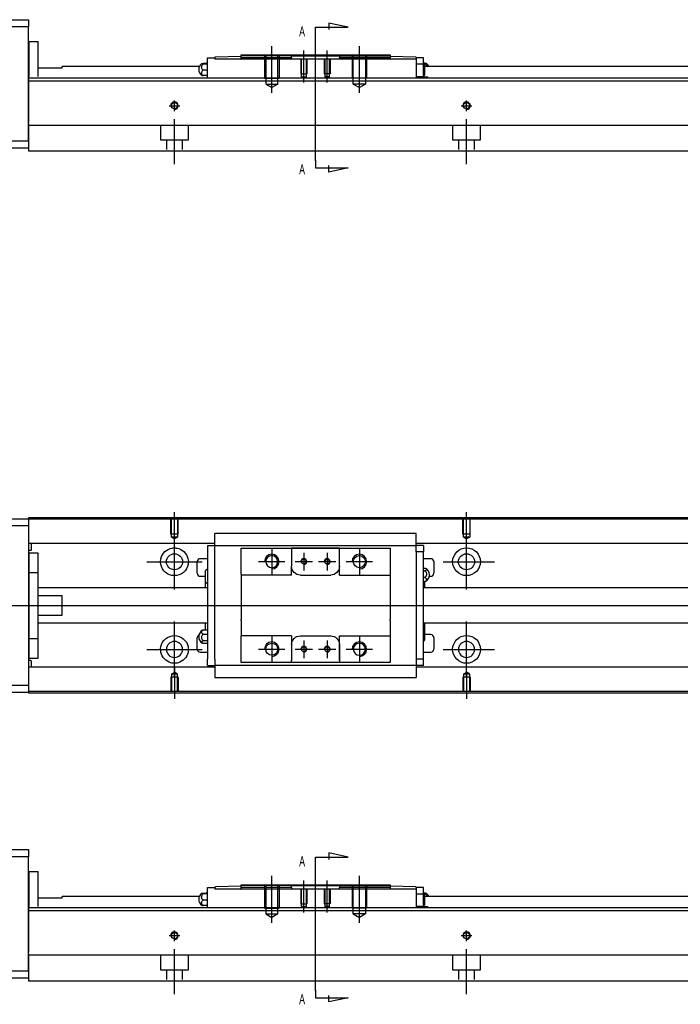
# Model space of a CAD drawing. Header units: millimetres. Extents: x -227 to 3135, y -1502 to 860.
# Tile 2 of 14: x -61 to 165, y -1496 to -1159. Entities that reach past the tile are written whole.
import ezdxf
from ezdxf.lldxf.tags import DXFTag

# ---------------------------------------------------------------- set-up
doc = ezdxf.new("R2010")
doc.units = ezdxf.units.MM
doc.layers.get('0').update_dxf_attribs({"linetype": 'CONTINUOUS'})
doc.layers.add('2', color=7, linetype='CONTINUOUS', true_color=0xffffff)
doc.styles.add('CHN', font='msjhbd.ttf')
tags = doc.linetypes.add('DASHED', pattern=[25.72, 12.86, -12.86]).pattern_tags.tags
tags[6:7] = [DXFTag(74, 4), DXFTag(75, 0), DXFTag(340, '0'), DXFTag(46, 0.0), DXFTag(50, 0.0), DXFTag(44, 0.0), DXFTag(45, 0.0)]
tags[4:5] = [DXFTag(74, 4), DXFTag(75, 0), DXFTag(340, '0'), DXFTag(46, 0.0), DXFTag(50, 0.0), DXFTag(44, 0.0), DXFTag(45, 0.0)]

msp = doc.modelspace()

# ---------------------------------------------------------------- linework, layer by layer
at = {"linetype": 'Continuous'}
for p, q in [((-116.86, -1330.23), (-57.86, -1330.23)), ((24.28, -1329.93), (-57.86, -1329.93)), ((-57.86, -1329.93), (-57.86, -1330.23)), ((-57.86, -1330.23), (-57.86, -1332.73)), ((24.15, -1330.43), (-57.86, -1330.43)), ((542.14, -1330.43), (24.15, -1330.43)), ((542.14, -1329.93), (24.28, -1329.93)), ((-57.86, -1332.73), (-116.86, -1332.73)), ((-57.86, -1332.73), (-57.86, -1387.23)), ((5.94, -1335.45), (5.94, -1335.32)), ((5.94, -1335.32), (5.94, -1335.32)), ((74.94, -1335.32), (5.94, -1335.32)), ((5.94, -1339.03), (5.94, -1335.45)), ((74.94, -1335.32), (74.94, -1335.27)), ((74.94, -1335.45), (74.94, -1335.32)), ((74.94, -1339.03), (74.94, -1335.45)), ((5.94, -1338.76), (-57.86, -1338.76)), ((-57.86, -1341.04), (-57.06, -1341.04)), ((-56.86, -1340.84), (-56.86, -1338.76)), ((3.44, -1339.36), (3.44, -1341.56)), ((3.44, -1339.36), (5.94, -1339.36)), ((5.94, -1339.36), (5.94, -1339.03)), ((5.94, -1340.36), (5.94, -1339.36)), ((5.94, -1339.36), (74.94, -1339.36)), ((5.94, -1341.56), (5.94, -1340.36)), ((14.94, -1341.36), (14.94, -1340.36)), ((14.94, -1349.23), (14.94, -1341.36)), ((32.24, -1340.36), (32.24, -1341.06)), ((48.64, -1340.36), (32.24, -1340.36)), ((32.24, -1341.06), (32.24, -1346.53)), ((32.33, -1340.36), (48.55, -1340.36)), ((48.64, -1341.06), (48.64, -1340.36)), ((48.64, -1349.53), (48.64, -1341.06)), ((48.64, -1346.53), (48.64, -1341.06)), ((65.94, -1340.36), (65.94, -1341.36)), ((65.94, -1341.36), (65.94, -1349.23)), ((542.14, -1338.76), (74.94, -1338.76)), ((74.94, -1339.36), (74.94, -1339.03)), ((77.44, -1339.36), (74.94, -1339.36)), ((74.94, -1340.36), (74.94, -1339.36)), ((74.94, -1341.56), (74.94, -1340.36)), ((77.44, -1339.36), (77.44, -1341.56)), ((-54.56, -1341.98), (-57.56, -1341.98)), ((-54.56, -1341.98), (-57.56, -1341.98)), ((-57.56, -1348.67), (-57.56, -1341.98)), ((-57.56, -1348.67), (-57.56, -1341.98)), ((-54.56, -1348.67), (-54.56, -1341.98)), ((-54.56, -1348.67), (-54.56, -1341.98)), ((3.44, -1343.93), (0.94, -1343.93)), ((3.44, -1341.56), (3.44, -1378.3)), ((5.94, -1342.04), (5.94, -1341.56)), ((5.94, -1342.04), (5.94, -1341.6)), ((5.94, -1377.82), (5.94, -1342.04)), ((77.44, -1341.56), (74.94, -1341.56)), ((74.94, -1341.56), (74.94, -1342.04)), ((74.94, -1341.6), (74.94, -1342.04)), ((74.94, -1342.04), (74.94, -1377.82)), ((77.44, -1378.3), (77.44, -1341.56)), ((79.94, -1343.93), (77.44, -1343.93)), ((-0.06, -1348.93), (-0.06, -1344.93)), ((2.79, -1351.85), (2.79, -1348)), ((32.24, -1349.53), (32.24, -1346.53)), ((77.44, -1347.13), (77.9, -1347.13)), ((77.44, -1348.08), (77.9, -1348.08)), ((80.94, -1344.93), (80.94, -1348.93)), ((-57.56, -1349.23), (-57.86, -1349.23)), ((-57.56, -1349.23), (-57.86, -1349.23)), ((-57.56, -1371.29), (-57.56, -1348.67)), ((-57.56, -1348.67), (-54.56, -1348.67)), ((-57.56, -1371.29), (-57.56, -1348.67)), ((-54.56, -1371.29), (-54.56, -1348.67)), ((-54.56, -1371.29), (-54.56, -1348.67)), ((0.94, -1349.93), (2.79, -1349.93)), ((14.94, -1349.23), (14.94, -1354.93)), ((35.24, -1349.53), (45.64, -1349.53)), ((48.64, -1349.53), (65.94, -1349.53)), ((65.94, -1349.23), (65.94, -1354.93)), ((77.9, -1350.37), (77.44, -1350.37)), ((79.39, -1349.93), (79.94, -1349.93)), ((3.44, -1353.93), (-54.56, -1353.93)), ((2.79, -1353.93), (2.79, -1351.85)), ((14.94, -1354.93), (14.94, -1355.23)), ((65.94, -1354.93), (65.94, -1355.23)), ((77.44, -1351.73), (77.9, -1351.73)), ((542.14, -1353.93), (77.44, -1353.93)), ((77.79, -1351.73), (77.79, -1353.93)), ((-46.36, -1356.61), (-54.56, -1356.61)), ((-46.36, -1363.25), (-46.36, -1356.61)), ((14.94, -1355.23), (14.94, -1364.63)), ((65.94, -1355.23), (65.94, -1364.63)), ((-54.56, -1363.25), (-46.36, -1363.25)), ((14.94, -1364.93), (14.94, -1364.63)), ((14.94, -1364.93), (14.94, -1370.33)), ((65.94, -1364.93), (65.94, -1364.63)), ((65.94, -1364.93), (65.94, -1370.33)), ((-54.56, -1365.93), (3.44, -1365.93)), ((3.44, -1368.36), (1.98, -1368.36)), ((2.79, -1368.36), (2.79, -1365.93)), ((77.44, -1365.93), (542.14, -1365.93)), ((77.79, -1365.93), (77.79, -1368.01)), ((77.79, -1368.01), (77.79, -1371.86)), ((-57.86, -1370.73), (-57.56, -1370.73)), ((-57.86, -1370.73), (-57.56, -1370.73)), ((-57.56, -1371.29), (-54.56, -1371.29)), ((-57.56, -1377.98), (-57.56, -1371.29)), ((-57.56, -1377.98), (-57.56, -1371.29)), ((-54.56, -1377.98), (-54.56, -1371.29)), ((-54.56, -1377.98), (-54.56, -1371.29)), ((-0.06, -1374.93), (-0.06, -1370.93)), ((1.98, -1369.71), (3.44, -1369.71)), ((14.94, -1370.63), (14.94, -1370.33)), ((32.24, -1370.33), (14.94, -1370.33)), ((14.94, -1378.5), (14.94, -1370.63)), ((32.24, -1370.33), (32.24, -1373.33)), ((35.24, -1370.33), (45.64, -1370.33)), ((48.64, -1378.8), (48.64, -1370.33)), ((65.94, -1370.33), (65.94, -1378.5)), ((79.94, -1369.93), (77.79, -1369.93)), ((80.94, -1370.93), (80.94, -1374.93)), ((3.44, -1372.01), (1.98, -1372.01)), ((3.44, -1372.95), (1.98, -1372.95)), ((32.24, -1373.33), (32.24, -1378.8)), ((48.64, -1373.33), (48.64, -1378.8)), ((-57.56, -1377.98), (-54.56, -1377.98)), ((-57.56, -1377.98), (-54.56, -1377.98)), ((0.94, -1375.93), (3.44, -1375.93)), ((3.44, -1380.5), (3.44, -1378.3)), ((5.94, -1378.26), (5.94, -1377.82)), ((5.94, -1378.3), (5.94, -1377.82)), ((5.94, -1378.3), (5.94, -1379.5)), ((14.94, -1379.5), (14.94, -1378.5)), ((65.94, -1378.5), (65.94, -1379.5)), ((74.94, -1377.82), (74.94, -1378.3)), ((74.94, -1377.82), (74.94, -1378.26)), ((74.94, -1378.3), (74.94, -1379.5)), ((77.44, -1378.3), (74.94, -1378.3)), ((77.44, -1375.93), (79.94, -1375.93)), ((77.44, -1380.5), (77.44, -1378.3)), ((-57.06, -1378.82), (-57.86, -1378.82)), ((5.94, -1381.11), (-57.86, -1381.11)), ((-56.86, -1381.11), (-56.86, -1379.02)), ((3.44, -1380.5), (5.94, -1380.5)), ((5.94, -1379.5), (5.94, -1380.5)), ((74.94, -1380.5), (5.94, -1380.5)), ((5.94, -1380.5), (5.94, -1384.41)), ((32.24, -1379.5), (32.24, -1378.8)), ((48.64, -1379.5), (32.24, -1379.5)), ((48.55, -1379.5), (32.33, -1379.5)), ((48.64, -1378.8), (48.64, -1379.5)), ((65.94, -1379.5), (57.29, -1379.5)), ((74.94, -1379.5), (74.94, -1380.5)), ((74.94, -1380.5), (74.94, -1380.83)), ((77.44, -1380.5), (74.94, -1380.5)), ((74.94, -1380.83), (74.94, -1384.41)), ((542.14, -1381.11), (74.94, -1381.11)), ((5.94, -1384.41), (5.94, -1384.54)), ((5.94, -1384.54), (5.94, -1384.59)), ((5.94, -1384.54), (74.94, -1384.54)), ((74.94, -1384.41), (74.94, -1384.54)), ((74.94, -1384.54), (74.94, -1384.59)), ((-116.86, -1387.23), (-57.86, -1387.23)), ((-57.86, -1387.23), (-57.86, -1389.73)), ((-57.86, -1389.73), (-116.86, -1389.73)), ((9.02, -1389.43), (-57.86, -1389.43)), ((-57.86, -1389.73), (-57.86, -1389.93)), ((8.9, -1389.93), (-57.86, -1389.93)), ((542.14, -1389.93), (8.9, -1389.93)), ((542.14, -1389.43), (9.02, -1389.43))]:
    msp.add_line(p, q, dxfattribs=at)
at = {"linetype": 'DASHED'}
for p, q in [((-57.86, -1330.23), (-57.86, -1330.43)), ((-57.86, -1330.43), (-57.86, -1331.43)), ((-57.86, -1331.43), (-57.86, -1337.76)), ((-57.86, -1337.76), (-57.86, -1338.76)), ((-57.86, -1338.76), (-57.86, -1340.3)), ((-57.86, -1340.3), (-57.86, -1343.86)), ((5.94, -1339.46), (5.94, -1339.46)), ((74.94, -1339.46), (74.94, -1339.46)), ((-57.86, -1343.86), (-57.86, -1345.78)), ((-57.86, -1345.78), (-57.86, -1374.09)), ((-57.86, -1374.09), (-57.86, -1376)), ((-57.86, -1376), (-57.86, -1379.56)), ((-57.86, -1379.56), (-57.86, -1381.11)), ((-57.86, -1381.11), (-57.86, -1382.11)), ((74.94, -1380.4), (74.94, -1380.4)), ((-57.86, -1382.11), (-57.86, -1388.43)), ((-57.86, -1388.43), (-57.86, -1389.43)), ((-57.86, -1389.43), (-57.86, -1389.73))]:
    msp.add_line(p, q, dxfattribs=at)
at = {"linetype": 'DASHED', "ltscale": 0.1}
for p, q in [((-9.16, -1335.53), (-9.16, -1330.53)), ((-8.93, -1336.53), (-8.93, -1330.53)), ((-6.78, -1330.53), (-6.78, -1336.53)), ((-6.56, -1335.53), (-6.56, -1330.53)), ((90.84, -1335.53), (90.84, -1330.53)), ((91.07, -1336.53), (91.07, -1330.53)), ((93.22, -1330.53), (93.22, -1336.53)), ((93.44, -1335.53), (93.44, -1330.53)), ((-6.56, -1335.53), (-9.16, -1335.53)), ((-6.78, -1336.53), (-8.93, -1336.53)), ((-8.93, -1336.53), (-7.86, -1337.15)), ((-6.78, -1336.53), (-7.86, -1337.15)), ((93.44, -1335.53), (90.84, -1335.53)), ((93.22, -1336.53), (91.07, -1336.53)), ((91.07, -1336.53), (92.14, -1337.15)), ((93.22, -1336.53), (92.14, -1337.15)), ((-6.56, -1384.43), (-9.16, -1384.43)), ((-9.16, -1384.43), (-9.16, -1389.43)), ((-8.93, -1383.43), (-7.86, -1382.81)), ((-8.93, -1383.43), (-8.93, -1389.43)), ((-6.78, -1383.43), (-8.93, -1383.43)), ((-6.78, -1383.43), (-7.86, -1382.81)), ((-6.78, -1389.43), (-6.78, -1383.43)), ((-6.56, -1384.43), (-6.56, -1389.43)), ((93.44, -1384.43), (90.84, -1384.43)), ((90.84, -1384.43), (90.84, -1389.43)), ((91.07, -1383.43), (92.14, -1382.81)), ((91.07, -1383.43), (91.07, -1389.43)), ((93.22, -1383.43), (91.07, -1383.43)), ((93.22, -1383.43), (92.14, -1382.81)), ((93.22, -1389.43), (93.22, -1383.43)), ((93.44, -1384.43), (93.44, -1389.43))]:
    msp.add_line(p, q, dxfattribs=at)
for p, q in [((-7.86, -1339.15), (-7.86, -1328.03)), ((92.14, -1337.15), (92.14, -1328.03)), ((-7.86, -1354.51), (-7.86, -1335.46)), ((92.14, -1354.51), (92.14, -1335.46)), ((25.44, -1340.43), (25.44, -1349.43)), ((55.44, -1340.43), (55.44, -1349.43)), ((36.44, -1341.93), (36.44, -1347.93)), ((44.44, -1341.93), (44.44, -1347.93)), ((-17.38, -1344.98), (1.67, -1344.98)), ((20.94, -1344.93), (29.94, -1344.93)), ((33.44, -1344.93), (39.44, -1344.93)), ((41.44, -1344.93), (47.44, -1344.93)), ((50.94, -1344.93), (59.94, -1344.93)), ((84.19, -1344.98), (101.67, -1344.98)), ((-121.86, -1359.93), (16.57, -1359.93)), ((16.57, -1359.93), (558.14, -1359.93)), ((-7.86, -1384.51), (-7.86, -1365.46)), ((92.14, -1384.51), (92.14, -1365.46)), ((25.44, -1370.43), (25.44, -1379.43)), ((55.44, -1370.43), (55.44, -1379.43)), ((-17.38, -1374.98), (1.67, -1374.98)), ((20.94, -1374.93), (29.94, -1374.93)), ((33.44, -1374.93), (39.44, -1374.93)), ((36.44, -1371.93), (36.44, -1377.93)), ((41.44, -1374.93), (47.44, -1374.93)), ((44.44, -1371.93), (44.44, -1377.93)), ((50.94, -1374.93), (59.94, -1374.93)), ((84.19, -1374.98), (101.67, -1374.98)), ((-7.86, -1380.81), (-7.86, -1391.93)), ((92.14, -1382.81), (92.14, -1391.93))]:
    msp.add_line(p, q)
at = {"linetype": 'Continuous'}
for centre, radius in [((92.14, -1344.98), 4.75), ((-7.86, -1344.98), 2.75), ((36.44, -1344.93), 0.825), ((55.44, -1344.93), 2.07), ((92.14, -1344.98), 2.75), ((92.14, -1374.98), 4.75), ((25.44, -1374.93), 2.07)]:
    msp.add_circle(centre, radius, dxfattribs=at)
at = {"linetype": 'Continuous', "extrusion": (0, 0, -1)}
for centre, radius in [((-25.44, -1344.93), 2.07), ((-44.44, -1344.93), 0.825), ((7.86, -1374.98), 2.75), ((-36.44, -1374.93), 0.825), ((-44.44, -1374.93), 0.825), ((-55.44, -1374.93), 2.07), ((-92.14, -1374.98), 2.75)]:
    msp.add_circle(centre, radius, dxfattribs=at)
at = {"linetype": 'Continuous'}
for centre, radius, start, end in [((-57.06, -1340.84), 0.2, 270, 0), ((0.94, -1344.93), 1, 90, 180), ((79.94, -1344.93), 1, 0, 90), ((4.93, -1349.88), 2.85, 121.5132, 138.6569), ((76.94, -1349.43), 2.5, 0, 61.7734), ((0.94, -1348.93), 1, 180, 270), ((76.94, -1349.43), 2.5, 298.2701, 0), ((79.94, -1348.93), 1, 270, 0), ((4.93, -1349.97), 2.85, 221.3431, 238.4868), ((2.94, -1370.65), 2.5, 118.2701, 180), ((75.65, -1369.89), 2.85, 41.3431, 51.1006), ((0.94, -1370.93), 1, 114.7486, 180), ((2.94, -1370.65), 2.5, 180, 241.7734), ((79.94, -1370.93), 1, 0, 90), ((0.94, -1374.93), 1, 180, 270), ((75.65, -1369.98), 2.85, 308.8994, 318.6569), ((79.94, -1374.93), 1, 270, 0), ((-57.06, -1379.02), 0.2, 0, 90)]:
    msp.add_arc(centre, radius, start, end, dxfattribs=at)
at = {"linetype": 'Continuous', "extrusion": (0, 0, -1)}
for centre, radius, start, end in [((7.86, -1344.98), 4.75, 13.6191, 80.1049), ((7.86, -1344.98), 4.75, 99.8951, 166.3809), ((7.86, -1344.98), 4.75, 189.6765, 350.3235), ((-35.24, -1346.53), 3, 270, 359.96), ((-45.64, -1346.53), 3, 180, 270), ((7.86, -1374.98), 4.75, 10.8558, 169.1442), ((-35.24, -1373.33), 3, 0, 90), ((-45.64, -1373.33), 3, 90, 180), ((7.86, -1374.98), 4.75, 285.2319, 347.572), ((7.86, -1374.98), 4.75, 192.428, 254.7681)]:
    msp.add_arc(centre, radius, start, end, dxfattribs=at)
for centre, radius in [((25.44, -1344.93), 2.5), ((36.44, -1344.93), 1), ((44.44, -1344.93), 1), ((55.44, -1344.93), 2.5), ((25.44, -1374.93), 2.5), ((36.44, -1374.93), 1), ((44.44, -1374.93), 1), ((55.44, -1374.93), 2.5)]:
    msp.add_arc(centre, radius, 270, 180)
at = {"linetype": 'Continuous'}
for points, knots in [([(-8.67, -1340.3), (-8.26, -1340.23), (-7.83, -1340.21), (-7.29, -1340.26), (-7.16, -1340.28), (-7.04, -1340.3)], [0, 0, 0, 0, 0.772987, 0.772987, 1, 1, 1, 1]), ([(77.9, -1347.13), (78.03, -1347.18), (78.14, -1347.23), (78.31, -1347.35), (78.37, -1347.41), (78.44, -1347.55), (78.45, -1347.62), (78.4, -1347.75), (78.35, -1347.82), (78.2, -1347.94), (78.1, -1348), (77.95, -1348.06), (77.92, -1348.07), (77.9, -1348.08)], [0, 0, 0, 0, 0.192078, 0.192078, 0.384156, 0.384156, 0.576234, 0.576234, 0.768312, 0.768312, 0.960389, 0.960389, 1, 1, 1, 1]), ([(77.9, -1348.08), (78.03, -1348.18), (78.14, -1348.31), (78.31, -1348.6), (78.37, -1348.76), (78.44, -1349.09), (78.45, -1349.26), (78.4, -1349.59), (78.35, -1349.75), (78.2, -1350.05), (78.1, -1350.19), (77.95, -1350.33), (77.92, -1350.35), (77.9, -1350.37)], [0, 0, 0, 0, 0.192078, 0.192078, 0.384156, 0.384156, 0.576234, 0.576234, 0.768312, 0.768312, 0.960389, 0.960389, 1, 1, 1, 1]), ([(77.9, -1350.37), (78.03, -1350.44), (78.14, -1350.51), (78.31, -1350.68), (78.37, -1350.78), (78.44, -1350.97), (78.45, -1351.07), (78.4, -1351.27), (78.35, -1351.36), (78.2, -1351.54), (78.1, -1351.62), (77.95, -1351.7), (77.92, -1351.71), (77.9, -1351.73)], [0, 0, 0, 0, 0.192078, 0.192078, 0.384156, 0.384156, 0.576234, 0.576234, 0.768312, 0.768312, 0.960389, 0.960389, 1, 1, 1, 1]), ([(1.98, -1369.71), (1.85, -1369.65), (1.74, -1369.57), (1.57, -1369.4), (1.5, -1369.31), (1.44, -1369.12), (1.43, -1369.02), (1.48, -1368.82), (1.53, -1368.72), (1.68, -1368.55), (1.78, -1368.47), (1.93, -1368.38), (1.95, -1368.37), (1.98, -1368.36)], [0, 0, 0, 0, 0.192078, 0.192078, 0.384156, 0.384156, 0.576234, 0.576234, 0.768312, 0.768312, 0.960389, 0.960389, 1, 1, 1, 1]), ([(1.98, -1372.01), (1.85, -1371.9), (1.74, -1371.77), (1.57, -1371.49), (1.5, -1371.33), (1.44, -1371), (1.43, -1370.83), (1.48, -1370.5), (1.53, -1370.33), (1.68, -1370.03), (1.78, -1369.9), (1.93, -1369.76), (1.95, -1369.73), (1.98, -1369.71)], [0, 0, 0, 0, 0.192078, 0.192078, 0.384156, 0.384156, 0.576234, 0.576234, 0.768312, 0.768312, 0.960389, 0.960389, 1, 1, 1, 1]), ([(1.98, -1372.95), (1.85, -1372.91), (1.74, -1372.85), (1.57, -1372.74), (1.5, -1372.67), (1.44, -1372.54), (1.43, -1372.47), (1.48, -1372.33), (1.53, -1372.26), (1.68, -1372.14), (1.78, -1372.09), (1.93, -1372.03), (1.95, -1372.02), (1.98, -1372.01)], [0, 0, 0, 0, 0.192078, 0.192078, 0.384156, 0.384156, 0.576234, 0.576234, 0.768312, 0.768312, 0.960389, 0.960389, 1, 1, 1, 1]), ([(-6.61, -1379.56), (-7.01, -1379.67), (-7.44, -1379.73), (-8.28, -1379.73), (-8.7, -1379.67), (-9.11, -1379.56)], [0, 0, 0, 0, 0.500461, 0.500461, 1, 1, 1, 1])]:
    msp.add_open_spline(points, degree=3, knots=knots, dxfattribs=at)
for points, degree in [([(14.94, -1340.36), (32.24, -1340.36)], 1), ([(48.64, -1340.36), (65.94, -1340.36)], 1), ([(-12.54, -1345.78), (-12.65, -1345.12), (-12.62, -1344.46), (-12.47, -1343.86)], 3), ([(-3.24, -1343.86), (-3.1, -1344.46), (-3.06, -1345.13), (-3.18, -1345.78)], 3), ([(32.24, -1349.53), (14.94, -1349.53)], 1), ([(77.9, -1351.73), (77.98, -1351.7), (78.06, -1351.66), (78.13, -1351.63)], 3), ([(1.98, -1368.36), (1.9, -1368.39), (1.82, -1368.42), (1.75, -1368.46)], 3), ([(48.64, -1370.33), (65.94, -1370.33)], 1), ([(-12.5, -1376), (-12.63, -1375.4), (-12.65, -1374.73), (-12.52, -1374.09)], 3), ([(-3.19, -1374.09), (-3.07, -1374.74), (-3.09, -1375.41), (-3.22, -1376)], 3), ([(32.24, -1379.5), (14.94, -1379.5)], 1), ([(65.94, -1379.5), (48.64, -1379.5)], 1)]:
    msp.add_open_spline(points, degree=degree, dxfattribs=at)
msp.add_rational_spline([(32.24, -1346.53), (32.24, -1346.53), (32.24, -1346.53)], [0.500000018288, 0.499999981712, 0.500000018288], degree=2, dxfattribs=at)
at = {"layer": '2', "linetype": 'Continuous'}
for p, q in [((-116.86, -1159.41), (-57.86, -1159.41)), ((-57.86, -1159.41), (-57.86, -1161.91)), ((-57.86, -1161.91), (-116.86, -1161.91)), ((-57.86, -1200.91), (-57.86, -1161.91)), ((-57.56, -1166.91), (-54.56, -1166.91)), ((-57.56, -1178.86), (-57.56, -1166.91)), ((-57.56, -1166.91), (-54.56, -1166.91)), ((-57.56, -1178.86), (-57.56, -1166.91)), ((-54.56, -1178.86), (-54.56, -1166.91)), ((-54.56, -1178.86), (-54.56, -1166.91)), ((-57.56, -1170.16), (-57.86, -1170.16)), ((-57.56, -1170.16), (-57.86, -1170.16)), ((3.44, -1172.46), (5.94, -1172.46)), ((3.44, -1174.66), (3.44, -1172.46)), ((5.94, -1172.46), (5.94, -1172.39)), ((5.94, -1172.46), (5.94, -1172.96)), ((74.94, -1172.96), (5.94, -1172.96)), ((14.94, -1171.96), (6.14, -1172.19)), ((14.88, -1172.96), (14.94, -1172.96)), ((14.94, -1171.46), (31.94, -1171.46)), ((14.94, -1172.46), (14.94, -1171.46)), ((14.94, -1172.96), (14.94, -1172.46)), ((32.24, -1171.76), (31.94, -1171.46)), ((31.94, -1171.46), (48.94, -1171.46)), ((32.24, -1171.76), (35.24, -1171.76)), ((32.24, -1172.46), (32.24, -1171.76)), ((32.24, -1172.46), (32.24, -1172.96)), ((35.24, -1171.76), (45.64, -1171.76)), ((45.64, -1171.76), (48.64, -1171.76)), ((48.94, -1171.46), (48.64, -1171.76)), ((48.64, -1171.76), (48.64, -1172.46)), ((48.64, -1172.96), (48.64, -1172.46)), ((48.94, -1171.46), (65.94, -1171.46)), ((65.94, -1171.46), (65.94, -1172.46)), ((74.75, -1172.19), (65.94, -1171.96)), ((65.94, -1172.46), (65.94, -1172.96)), ((65.94, -1172.96), (66, -1172.96)), ((74.94, -1172.39), (74.94, -1172.46)), ((74.94, -1172.46), (74.94, -1172.96)), ((77.44, -1172.46), (74.94, -1172.46)), ((74.94, -1172.96), (74.94, -1179.41)), ((77.44, -1174.66), (77.44, -1172.46)), ((-54.56, -1175.91), (-46.36, -1175.91)), ((0.65, -1175.46), (-46.36, -1175.46)), ((-46.36, -1175.91), (-46.36, -1175.46)), ((1.99, -1174.35), (3.44, -1174.35)), ((3.44, -1174.59), (1.99, -1174.59)), ((3.44, -1177.96), (3.44, -1174.66)), ((77.44, -1174.66), (74.94, -1174.66)), ((77.44, -1177.96), (77.44, -1174.66)), ((77.9, -1174.35), (77.62, -1174.35)), ((77.79, -1174.54), (77.79, -1176.46)), ((442.14, -1175.46), (77.79, -1175.46)), ((41.39, -1179.41), (-57.86, -1179.41)), ((3.44, -1176.7), (1.99, -1176.7)), ((3.44, -1178.57), (1.99, -1178.57)), ((3.44, -1179.41), (3.44, -1177.96)), ((442.14, -1179.41), (41.39, -1179.41)), ((76.79, -1178.96), (74.94, -1178.96)), ((76.79, -1178.96), (78.83, -1178.96)), ((76.79, -1178.96), (76.79, -1179.41)), ((77.44, -1178.96), (77.44, -1177.96)), ((77.79, -1176.46), (77.79, -1178.39)), ((78.83, -1178.96), (78.94, -1178.96)), ((78.83, -1178.96), (78.83, -1179.41)), ((78.94, -1179.41), (78.94, -1178.96)), ((442.14, -1180.41), (-57.86, -1180.41)), ((-57.86, -1195.06), (-57.86, -1201.86)), ((37.24, -1195.61), (-57.86, -1195.61)), ((442.14, -1195.61), (37.24, -1195.61)), ((-72.86, -1200.91), (-57.86, -1200.91)), ((-57.86, -1201.86), (-57.86, -1204.41)), ((-57.86, -1203.41), (-72.86, -1203.41)), ((34.98, -1204.41), (-57.86, -1204.41)), ((442.14, -1204.41), (34.98, -1204.41)), ((-116.86, -1443.49), (-57.86, -1443.49)), ((-57.86, -1443.49), (-57.86, -1445.99)), ((-57.86, -1445.99), (-116.86, -1445.99)), ((-57.86, -1484.99), (-57.86, -1445.99)), ((-57.56, -1450.99), (-54.56, -1450.99)), ((-57.56, -1462.95), (-57.56, -1450.99)), ((-57.56, -1450.99), (-54.56, -1450.99)), ((-57.56, -1462.95), (-57.56, -1450.99)), ((-54.56, -1462.95), (-54.56, -1450.99)), ((-54.56, -1462.95), (-54.56, -1450.99)), ((-57.56, -1454.24), (-57.86, -1454.24)), ((-57.56, -1454.24), (-57.86, -1454.24)), ((14.94, -1456.04), (6.14, -1456.27)), ((14.94, -1455.54), (31.94, -1455.54)), ((14.94, -1456.54), (14.94, -1455.54)), ((32.24, -1455.84), (31.94, -1455.54)), ((31.94, -1455.54), (48.94, -1455.54)), ((32.24, -1455.84), (35.24, -1455.84)), ((32.24, -1456.54), (32.24, -1455.84)), ((35.24, -1455.84), (45.64, -1455.84)), ((45.64, -1455.84), (48.64, -1455.84)), ((48.94, -1455.54), (48.64, -1455.84)), ((48.64, -1455.84), (48.64, -1456.54)), ((48.94, -1455.54), (65.94, -1455.54)), ((65.94, -1455.54), (65.94, -1456.54)), ((74.75, -1456.27), (65.94, -1456.04)), ((1.99, -1458.43), (3.44, -1458.43)), ((3.44, -1458.67), (1.99, -1458.67)), ((3.44, -1456.54), (5.94, -1456.54)), ((3.44, -1458.74), (3.44, -1456.54)), ((3.44, -1462.04), (3.44, -1458.74)), ((5.94, -1456.54), (5.94, -1456.47)), ((5.94, -1456.54), (5.94, -1457.04)), ((74.94, -1457.04), (5.94, -1457.04)), ((14.88, -1457.04), (14.94, -1457.04)), ((14.94, -1457.04), (14.94, -1456.54)), ((32.24, -1456.54), (32.24, -1457.04)), ((48.64, -1457.04), (48.64, -1456.54)), ((65.94, -1456.54), (65.94, -1457.04)), ((65.94, -1457.04), (66, -1457.04)), ((74.94, -1456.47), (74.94, -1456.54)), ((74.94, -1456.54), (74.94, -1457.04)), ((77.44, -1456.54), (74.94, -1456.54)), ((74.94, -1457.04), (74.94, -1463.5)), ((77.44, -1458.74), (74.94, -1458.74)), ((77.44, -1458.74), (77.44, -1456.54)), ((77.44, -1462.04), (77.44, -1458.74)), ((77.9, -1458.43), (77.62, -1458.43)), ((77.79, -1458.62), (77.79, -1460.54)), ((-54.56, -1459.99), (-46.36, -1459.99)), ((0.65, -1459.54), (-46.36, -1459.54)), ((-46.36, -1459.99), (-46.36, -1459.54)), ((3.44, -1460.78), (1.99, -1460.78)), ((3.44, -1462.65), (1.99, -1462.65)), ((3.44, -1463.5), (3.44, -1462.04)), ((77.44, -1463.04), (77.44, -1462.04)), ((542.14, -1459.54), (77.79, -1459.54)), ((77.79, -1460.54), (77.79, -1462.47)), ((41.39, -1463.5), (-57.86, -1463.5)), ((542.14, -1464.5), (-57.86, -1464.5)), ((542.14, -1463.5), (41.39, -1463.5)), ((76.79, -1463.04), (74.94, -1463.04)), ((76.79, -1463.04), (78.83, -1463.04)), ((76.79, -1463.04), (76.79, -1463.5)), ((78.83, -1463.04), (78.94, -1463.04)), ((78.83, -1463.04), (78.83, -1463.5)), ((78.94, -1463.5), (78.94, -1463.04)), ((-57.86, -1479.15), (-57.86, -1485.95)), ((37.24, -1479.7), (-57.86, -1479.7)), ((542.14, -1479.7), (37.24, -1479.7)), ((-72.86, -1484.99), (-57.86, -1484.99)), ((-57.86, -1485.95), (-57.86, -1488.5)), ((-57.86, -1487.49), (-72.86, -1487.49)), ((34.98, -1488.5), (-57.86, -1488.5)), ((542.14, -1488.5), (34.98, -1488.5))]:
    msp.add_line(p, q, dxfattribs=at)
at = {"layer": '2'}
for p, q in [((40.44, -1162.02), (51.59, -1162.02)), ((40.44, -1164.66), (40.44, -1162.02)), ((51.59, -1162.02), (45, -1160.59)), ((45, -1160.59), (45, -1162.82)), ((40.44, -1207.78), (40.44, -1164.66)), ((25.44, -1184.46), (25.44, -1168.46)), ((55.44, -1184.46), (55.44, -1168.46)), ((36.44, -1180.96), (36.44, -1169.96)), ((44.44, -1180.96), (44.44, -1169.96)), ((40.44, -1207.53), (40.44, -1210.17)), ((45, -1211.6), (45, -1209.37)), ((40.44, -1210.17), (51.59, -1210.17)), ((51.59, -1210.17), (45, -1211.6)), ((51.59, -1446.11), (45, -1444.67)), ((45, -1444.67), (45, -1446.9)), ((40.44, -1446.11), (51.59, -1446.11)), ((40.44, -1448.74), (40.44, -1446.11)), ((40.44, -1491.86), (40.44, -1448.74)), ((25.44, -1468.54), (25.44, -1452.54)), ((55.44, -1468.54), (55.44, -1452.54)), ((36.44, -1465.04), (36.44, -1454.04)), ((44.44, -1465.04), (44.44, -1454.04)), ((40.44, -1491.61), (40.44, -1494.25)), ((40.44, -1494.25), (51.59, -1494.25)), ((45, -1495.68), (45, -1493.45)), ((51.59, -1494.25), (45, -1495.68))]:
    msp.add_line(p, q, dxfattribs=at)
at = {"layer": '2', "linetype": 'DASHED'}
for p, q in [((3.44, -1172.46), (3.44, -1172.46)), ((5.94, -1172.46), (5.94, -1172.46)), ((5.94, -1172.56), (5.94, -1172.56)), ((32.24, -1172.96), (32.24, -1172.96)), ((32.24, -1172.96), (32.24, -1172.96)), ((48.64, -1171.76), (48.64, -1171.76)), ((48.64, -1172.96), (48.64, -1172.96)), ((74.94, -1172.46), (74.94, -1172.46)), ((74.94, -1172.56), (74.94, -1172.56)), ((77.44, -1172.46), (77.44, -1172.46)), ((-57.86, -1178.86), (-57.86, -1179.86)), ((-57.86, -1179.86), (-57.86, -1194.56)), ((-57.86, -1200.91), (-57.86, -1203.41)), ((48.64, -1455.84), (48.64, -1455.84)), ((3.44, -1456.54), (3.44, -1456.54)), ((5.94, -1456.54), (5.94, -1456.54)), ((5.94, -1456.64), (5.94, -1456.64)), ((32.24, -1457.04), (32.24, -1457.04)), ((32.24, -1457.04), (32.24, -1457.04)), ((48.64, -1457.04), (48.64, -1457.04)), ((74.94, -1456.54), (74.94, -1456.54)), ((74.94, -1456.64), (74.94, -1456.64)), ((77.44, -1456.54), (77.44, -1456.54)), ((-57.86, -1462.95), (-57.86, -1463.95)), ((-57.86, -1463.95), (-57.86, -1478.65)), ((-57.86, -1484.99), (-57.86, -1487.49))]:
    msp.add_line(p, q, dxfattribs=at)
at = {"layer": '2', "linetype": 'DASHED', "ltscale": 0.1}
for p, q in [((32.24, -1171.76), (14.94, -1171.76)), ((22.94, -1171.46), (22.94, -1179.46)), ((23.38, -1171.46), (23.38, -1181.46)), ((27.51, -1181.46), (27.51, -1171.46)), ((27.94, -1171.46), (27.94, -1179.46)), ((35.44, -1172.96), (35.44, -1177.96)), ((35.62, -1178.96), (35.62, -1172.96)), ((37.27, -1172.96), (37.27, -1178.96)), ((37.44, -1172.96), (37.44, -1177.96)), ((43.44, -1172.96), (43.44, -1177.96)), ((43.62, -1172.96), (43.62, -1178.96)), ((45.27, -1178.96), (45.27, -1172.96)), ((45.44, -1172.96), (45.44, -1177.96)), ((52.94, -1171.46), (52.94, -1179.46)), ((53.38, -1181.46), (53.38, -1171.46)), ((57.51, -1171.46), (57.51, -1181.46)), ((57.94, -1171.46), (57.94, -1179.46)), ((22.94, -1179.46), (27.94, -1179.46)), ((24.97, -1179.46), (25.44, -1179.46)), ((35.44, -1177.96), (37.44, -1177.96)), ((35.62, -1178.96), (37.27, -1178.96)), ((35.62, -1178.96), (36.44, -1179.44)), ((37.27, -1178.96), (36.44, -1179.44)), ((45.44, -1177.96), (43.44, -1177.96)), ((45.27, -1178.96), (43.62, -1178.96)), ((43.62, -1178.96), (44.44, -1179.44)), ((45.27, -1178.96), (44.44, -1179.44)), ((57.94, -1179.46), (52.94, -1179.46)), ((23.38, -1181.46), (27.51, -1181.46)), ((23.38, -1181.46), (25.44, -1182.65)), ((27.51, -1181.46), (25.44, -1182.65)), ((57.51, -1181.46), (53.38, -1181.46)), ((53.38, -1181.46), (55.44, -1182.65)), ((57.51, -1181.46), (55.44, -1182.65)), ((-12.61, -1195.61), (-12.61, -1200.56)), ((-3.11, -1200.56), (-3.11, -1195.61)), ((87.39, -1195.61), (87.39, -1200.56)), ((96.89, -1200.56), (96.89, -1195.61)), ((-12.61, -1200.56), (-3.11, -1200.56)), ((-10.61, -1200.56), (-10.61, -1203.86)), ((-5.11, -1203.86), (-5.11, -1200.56)), ((87.39, -1200.56), (96.89, -1200.56)), ((89.39, -1200.56), (89.39, -1203.86)), ((94.89, -1203.86), (94.89, -1200.56)), ((32.24, -1455.84), (14.94, -1455.84)), ((22.94, -1455.54), (22.94, -1463.54)), ((23.38, -1455.54), (23.38, -1465.54)), ((27.51, -1465.54), (27.51, -1455.54)), ((27.94, -1455.54), (27.94, -1463.54)), ((52.94, -1455.54), (52.94, -1463.54)), ((53.38, -1465.54), (53.38, -1455.54)), ((57.51, -1455.54), (57.51, -1465.54)), ((57.94, -1455.54), (57.94, -1463.54)), ((35.44, -1457.04), (35.44, -1462.04)), ((35.62, -1463.04), (35.62, -1457.04)), ((37.27, -1457.04), (37.27, -1463.04)), ((37.44, -1457.04), (37.44, -1462.04)), ((43.44, -1457.04), (43.44, -1462.04)), ((43.62, -1457.04), (43.62, -1463.04)), ((45.27, -1463.04), (45.27, -1457.04)), ((45.44, -1457.04), (45.44, -1462.04)), ((35.44, -1462.04), (37.44, -1462.04)), ((45.44, -1462.04), (43.44, -1462.04)), ((22.94, -1463.54), (27.94, -1463.54)), ((23.38, -1465.54), (27.51, -1465.54)), ((23.38, -1465.54), (25.44, -1466.74)), ((24.97, -1463.54), (25.44, -1463.54)), ((27.51, -1465.54), (25.44, -1466.74)), ((35.62, -1463.04), (37.27, -1463.04)), ((35.62, -1463.04), (36.44, -1463.52)), ((37.27, -1463.04), (36.44, -1463.52)), ((45.27, -1463.04), (43.62, -1463.04)), ((43.62, -1463.04), (44.44, -1463.52)), ((45.27, -1463.04), (44.44, -1463.52)), ((57.94, -1463.54), (52.94, -1463.54)), ((57.51, -1465.54), (53.38, -1465.54)), ((53.38, -1465.54), (55.44, -1466.74)), ((57.51, -1465.54), (55.44, -1466.74)), ((-12.61, -1479.7), (-12.61, -1484.65)), ((-3.11, -1484.65), (-3.11, -1479.7)), ((87.39, -1479.7), (87.39, -1484.65)), ((96.89, -1484.65), (96.89, -1479.7)), ((-12.61, -1484.65), (-3.11, -1484.65)), ((-10.61, -1484.65), (-10.61, -1487.95)), ((-5.11, -1487.95), (-5.11, -1484.65)), ((87.39, -1484.65), (96.89, -1484.65)), ((89.39, -1484.65), (89.39, -1487.95)), ((94.89, -1487.95), (94.89, -1484.65))]:
    msp.add_line(p, q, dxfattribs=at)
at = {"layer": '2', "ltscale": 0.5}
for p, q in [((-9.66, -1188.86), (-6.06, -1188.86)), ((-7.86, -1190.73), (-7.86, -1187.06)), ((90.34, -1188.86), (93.94, -1188.86)), ((92.14, -1190.73), (92.14, -1187.06)), ((-7.86, -1208.86), (-7.86, -1193.5)), ((92.14, -1208.86), (92.14, -1193.5)), ((-9.66, -1472.95), (-6.06, -1472.95)), ((-7.86, -1474.81), (-7.86, -1471.15)), ((90.34, -1472.95), (93.94, -1472.95)), ((92.14, -1474.81), (92.14, -1471.15)), ((-7.86, -1492.95), (-7.86, -1477.59)), ((92.14, -1492.95), (92.14, -1477.59))]:
    msp.add_line(p, q, dxfattribs=at)
at = {"layer": '2', "linetype": 'Continuous'}
for centre in [(-7.86, -1188.86), (92.14, -1188.86), (-7.86, -1472.95), (92.14, -1472.95)]:
    msp.add_circle(centre, 1.07, dxfattribs=at)
for centre, radius, start, end in [((6.14, -1172.39), 0.2, 91.5, 180), ((74.74, -1172.39), 0.2, 0, 88.5), ((2.94, -1176.46), 2.5, 126.4021, 180), ((4.93, -1176.42), 2.85, 121.5132, 133.5232), ((75.65, -1176.42), 2.85, 41.3431, 51.1006), ((76.94, -1176.46), 2.5, 23.5613, 53.5675), ((2.94, -1176.46), 2.5, 180, 233.5675), ((75.65, -1176.5), 2.85, 308.8994, 318.6569), ((2.94, -1460.54), 2.5, 126.4021, 180), ((4.93, -1460.5), 2.85, 121.5132, 133.5232), ((6.14, -1456.47), 0.2, 91.5, 180), ((74.74, -1456.47), 0.2, 0, 88.5), ((75.65, -1460.5), 2.85, 41.3431, 51.1006), ((76.94, -1460.54), 2.5, 23.5613, 53.5675), ((2.94, -1460.54), 2.5, 180, 233.5675), ((75.65, -1460.59), 2.85, 308.8994, 318.6569)]:
    msp.add_arc(centre, radius, start, end, dxfattribs=at)
at = {"layer": '2'}
for centre in [(-7.86, -1188.86), (92.14, -1188.86), (-7.86, -1472.95), (92.14, -1472.95)]:
    msp.add_arc(centre, 1.3, 270, 180, dxfattribs=at)
at = {"layer": '2', "linetype": 'Continuous'}
for points in [[(32.24, -1172.46), (14.94, -1172.46)], [(65.94, -1172.46), (48.64, -1172.46)], [(32.24, -1456.54), (14.94, -1456.54)], [(65.94, -1456.54), (48.64, -1456.54)]]:
    msp.add_open_spline(points, degree=1, dxfattribs=at)
at = {"layer": '2', "linetype": 'DASHED', "ltscale": 0.1}
for points in [[(48.64, -1171.76), (65.94, -1171.76)], [(48.64, -1455.84), (65.94, -1455.84)]]:
    msp.add_open_spline(points, degree=1, dxfattribs=at)
at = {"layer": '2', "linetype": 'Continuous'}
for points, knots in [([(1.99, -1174.59), (1.86, -1174.58), (1.74, -1174.56), (1.57, -1174.54), (1.51, -1174.52), (1.44, -1174.48), (1.43, -1174.47), (1.48, -1174.43), (1.53, -1174.42), (1.68, -1174.39), (1.79, -1174.37), (1.93, -1174.36), (1.96, -1174.35), (1.99, -1174.35)], [0, 0, 0, 0, 0.192078, 0.192078, 0.384156, 0.384156, 0.576234, 0.576234, 0.768312, 0.768312, 0.960389, 0.960389, 1, 1, 1, 1]), ([(1.99, -1176.7), (1.86, -1176.6), (1.74, -1176.48), (1.57, -1176.22), (1.51, -1176.07), (1.44, -1175.77), (1.43, -1175.61), (1.48, -1175.31), (1.53, -1175.16), (1.68, -1174.89), (1.79, -1174.76), (1.93, -1174.63), (1.96, -1174.61), (1.99, -1174.59)], [0, 0, 0, 0, 0.192078, 0.192078, 0.384156, 0.384156, 0.576234, 0.576234, 0.768312, 0.768312, 0.960389, 0.960389, 1, 1, 1, 1]), ([(78.43, -1174.45), (78.4, -1174.43), (78.35, -1174.42), (78.2, -1174.39), (78.1, -1174.37), (77.95, -1174.36), (77.93, -1174.35), (77.9, -1174.35)], [0, 0, 0, 0, 0.448024, 0.448024, 0.905631, 0.905631, 1, 1, 1, 1]), ([(77.9, -1174.35), (78.03, -1174.44), (78.14, -1174.54), (78.31, -1174.78), (78.38, -1174.91), (78.45, -1175.17), (78.45, -1175.31), (78.43, -1175.45), (78.43, -1175.46), (78.43, -1175.46)], [0, 0, 0, 0, 0.33014, 0.33014, 0.660281, 0.660281, 0.990421, 0.990421, 1, 1, 1, 1]), ([(1.99, -1178.57), (1.86, -1178.48), (1.74, -1178.38), (1.57, -1178.14), (1.51, -1178.01), (1.44, -1177.75), (1.43, -1177.61), (1.48, -1177.34), (1.53, -1177.2), (1.68, -1176.96), (1.79, -1176.85), (1.93, -1176.73), (1.96, -1176.72), (1.99, -1176.7)], [0, 0, 0, 0, 0.192078, 0.192078, 0.384156, 0.384156, 0.576234, 0.576234, 0.768312, 0.768312, 0.960389, 0.960389, 1, 1, 1, 1]), ([(1.46, -1178.47), (1.48, -1178.49), (1.53, -1178.5), (1.68, -1178.53), (1.79, -1178.55), (1.93, -1178.56), (1.96, -1178.57), (1.99, -1178.57)], [0, 0, 0, 0, 0.448024, 0.448024, 0.905631, 0.905631, 1, 1, 1, 1]), ([(1.99, -1458.67), (1.86, -1458.66), (1.74, -1458.65), (1.57, -1458.62), (1.51, -1458.6), (1.44, -1458.57), (1.43, -1458.55), (1.48, -1458.52), (1.53, -1458.5), (1.68, -1458.47), (1.79, -1458.45), (1.93, -1458.44), (1.96, -1458.44), (1.99, -1458.43)], [0, 0, 0, 0, 0.192078, 0.192078, 0.384156, 0.384156, 0.576234, 0.576234, 0.768312, 0.768312, 0.960389, 0.960389, 1, 1, 1, 1]), ([(1.99, -1460.78), (1.86, -1460.68), (1.74, -1460.56), (1.57, -1460.3), (1.51, -1460.15), (1.44, -1459.85), (1.43, -1459.7), (1.48, -1459.39), (1.53, -1459.24), (1.68, -1458.97), (1.79, -1458.84), (1.93, -1458.71), (1.96, -1458.69), (1.99, -1458.67)], [0, 0, 0, 0, 0.192078, 0.192078, 0.384156, 0.384156, 0.576234, 0.576234, 0.768312, 0.768312, 0.960389, 0.960389, 1, 1, 1, 1]), ([(78.43, -1458.53), (78.4, -1458.52), (78.35, -1458.5), (78.2, -1458.47), (78.1, -1458.45), (77.95, -1458.44), (77.93, -1458.44), (77.9, -1458.43)], [0, 0, 0, 0, 0.448024, 0.448024, 0.905631, 0.905631, 1, 1, 1, 1]), ([(77.9, -1458.43), (78.03, -1458.52), (78.14, -1458.63), (78.31, -1458.86), (78.38, -1458.99), (78.45, -1459.26), (78.45, -1459.4), (78.43, -1459.54), (78.43, -1459.54), (78.43, -1459.54)], [0, 0, 0, 0, 0.33014, 0.33014, 0.660281, 0.660281, 0.990421, 0.990421, 1, 1, 1, 1]), ([(1.99, -1462.65), (1.86, -1462.56), (1.74, -1462.46), (1.57, -1462.23), (1.51, -1462.09), (1.44, -1461.83), (1.43, -1461.69), (1.48, -1461.42), (1.53, -1461.29), (1.68, -1461.04), (1.79, -1460.93), (1.93, -1460.82), (1.96, -1460.8), (1.99, -1460.78)], [0, 0, 0, 0, 0.192078, 0.192078, 0.384156, 0.384156, 0.576234, 0.576234, 0.768312, 0.768312, 0.960389, 0.960389, 1, 1, 1, 1]), ([(1.46, -1462.55), (1.48, -1462.57), (1.53, -1462.59), (1.68, -1462.62), (1.79, -1462.63), (1.93, -1462.65), (1.96, -1462.65), (1.99, -1462.65)], [0, 0, 0, 0, 0.448024, 0.448024, 0.905631, 0.905631, 1, 1, 1, 1])]:
    msp.add_open_spline(points, degree=3, knots=knots, dxfattribs=at)

# ---------------------------------------------------------------- texts
at = {"layer": '2', "style": 'CHN', "width": 0.7}
for p in [(34.82, -1165.16), (34.82, -1212.39), (34.82, -1449.24), (34.82, -1496.47)]:
    msp.add_text('A', height=3.5, dxfattribs=at).set_placement(p)

doc.saveas('drawing.dxf')
